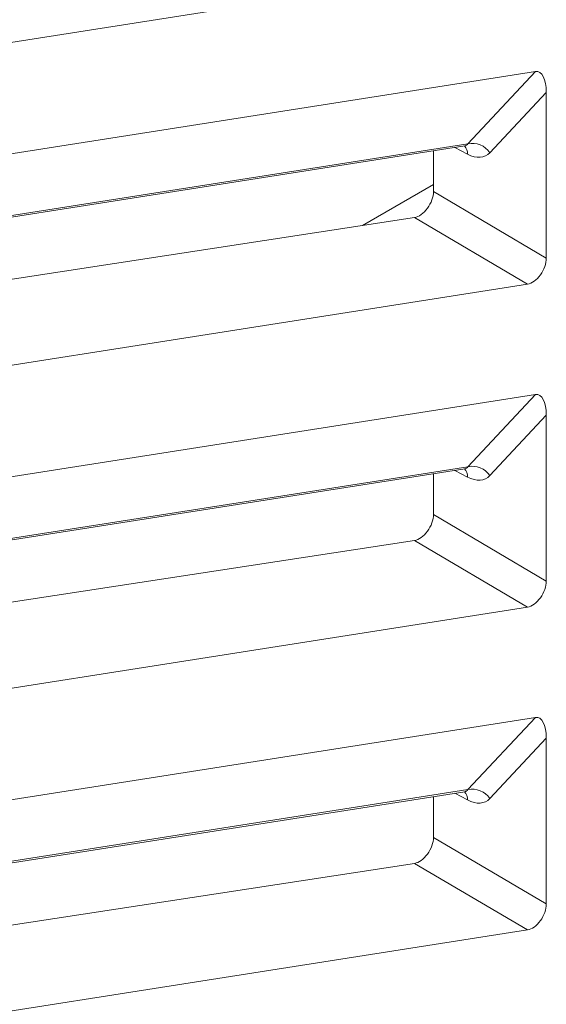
# Model space of a CAD drawing. Header units: millimetres. Extents: x -420 to 420, y -297 to 297.
# Tile 152 of 203: x 247 to 255, y 53 to 68. Entities that reach past the tile are written whole.
import ezdxf

# ---------------------------------------------------------------- set-up
doc = ezdxf.new("R2010")
doc.units = ezdxf.units.MM
doc.header["$MEASUREMENT"] = 0
doc.layers.add('layer 1', color=7, linetype='Continuous')

msp = doc.modelspace()

# ---------------------------------------------------------------- linework, layer by layer
at = {"layer": 'layer 1', "lineweight": 9}
for points in [[(241.368, 66.8212), (241.368, 66.8212), (255.0863, 68.9748), (255.0863, 68.9748)], [(241.8971, 65.2126), (241.8971, 65.2126), (255.2063, 67.302), (255.2063, 67.302)], [(254.1813, 66.2054), (254.1813, 66.2054), (255.2063, 67.302), (255.2063, 67.302)], [(255.3709, 66.9862), (255.3709, 67.1862), (255.3027, 67.3172), (255.2063, 67.302)], [(255.3709, 66.9862), (255.3709, 67.1862), (255.3027, 67.3172), (255.2063, 67.302)], [(255.3709, 66.9862), (255.3709, 67.1862), (255.3027, 67.3172), (255.2063, 67.302)], [(255.3709, 66.9862), (255.3709, 67.1862), (255.3027, 67.3172), (255.2063, 67.302)], [(255.3709, 66.9862), (255.3709, 67.1862), (255.3027, 67.3172), (255.2063, 67.302)], [(255.3709, 66.9862), (255.3709, 67.1862), (255.3027, 67.3172), (255.2063, 67.302)], [(255.3709, 66.9862), (255.3709, 67.1862), (255.3027, 67.3172), (255.2063, 67.302)], [(255.3709, 66.9862), (255.3709, 67.1862), (255.3027, 67.3172), (255.2063, 67.302)], [(255.3709, 66.9862), (255.3709, 67.1862), (255.3027, 67.3172), (255.2063, 67.302)], [(255.3709, 66.9862), (255.3709, 67.1862), (255.3027, 67.3172), (255.2063, 67.302)], [(255.3709, 66.9862), (255.3709, 67.1862), (255.3027, 67.3172), (255.2063, 67.302)], [(255.3709, 66.9862), (255.3709, 67.1862), (255.3027, 67.3172), (255.2063, 67.302)], [(255.3709, 66.9862), (255.3709, 67.1862), (255.3027, 67.3172), (255.2063, 67.302)], [(255.3709, 66.9862), (255.3709, 67.1862), (255.3027, 67.3172), (255.2063, 67.302)], [(255.3709, 66.9862), (255.3709, 67.1862), (255.3027, 67.3172), (255.2063, 67.302)], [(255.3709, 66.9862), (255.3709, 67.1862), (255.3027, 67.3172), (255.2063, 67.302)], [(255.3709, 66.9862), (255.3709, 67.1862), (255.3027, 67.3172), (255.2063, 67.302)], [(255.3709, 66.9862), (255.3709, 67.1862), (255.3027, 67.3172), (255.2063, 67.302)], [(255.3709, 66.9862), (255.3709, 67.1862), (255.3027, 67.317), (255.2063, 67.302)], [(255.3709, 66.9862), (255.3709, 67.1862), (255.3027, 67.317), (255.2063, 67.302)], [(255.3709, 66.9862), (255.3709, 67.1862), (255.3027, 67.317), (255.2063, 67.302)], [(255.2063, 67.302), (255.2063, 67.302), (255.2063, 67.302), (255.2063, 67.302)], [(255.3709, 66.9862), (255.3709, 66.9862), (254.5157, 66.0712), (254.5157, 66.0712)], [(255.3709, 64.4699), (255.3709, 64.4699), (255.3709, 66.9862), (255.3709, 66.9862)], [(255.3709, 66.9862), (255.3709, 66.9862), (255.3709, 66.9862), (255.3709, 66.9862)], [(241.2702, 64.1783), (241.2702, 64.1783), (254.1813, 66.2054), (254.1813, 66.2054)], [(254.1353, 66.1744), (254.1557, 66.1776), (254.1715, 66.188), (254.1813, 66.2054)], [(254.1353, 66.1744), (254.1557, 66.1776), (254.1715, 66.188), (254.1813, 66.2054)], [(254.1353, 66.1744), (254.1557, 66.1776), (254.1715, 66.188), (254.1813, 66.2054)], [(254.1353, 66.1744), (254.1557, 66.1776), (254.1715, 66.188), (254.1813, 66.2054)], [(254.1353, 66.1744), (254.1557, 66.1776), (254.1715, 66.188), (254.1813, 66.2052)], [(254.1353, 66.1744), (254.1557, 66.1776), (254.1715, 66.188), (254.1813, 66.2052)], [(254.1353, 66.1744), (254.1557, 66.1776), (254.1715, 66.188), (254.1813, 66.2052)], [(254.1353, 66.1744), (254.1557, 66.1776), (254.1715, 66.188), (254.1813, 66.2052)], [(254.1353, 66.1744), (254.1557, 66.1776), (254.1715, 66.188), (254.1813, 66.2052)], [(254.1353, 66.1742), (254.1557, 66.1776), (254.1715, 66.188), (254.1813, 66.2052)], [(254.1353, 66.1742), (254.1557, 66.1776), (254.1715, 66.188), (254.1813, 66.2052)], [(254.1353, 66.1742), (254.1557, 66.1776), (254.1715, 66.188), (254.1813, 66.2052)], [(254.1353, 66.1742), (254.1557, 66.1776), (254.1715, 66.188), (254.1813, 66.2052)], [(254.1353, 66.1742), (254.1557, 66.1776), (254.1715, 66.188), (254.1813, 66.2052)], [(254.1353, 66.1742), (254.1557, 66.1776), (254.1715, 66.188), (254.1813, 66.2052)], [(254.1353, 66.1742), (254.1557, 66.1776), (254.1715, 66.188), (254.1813, 66.2052)], [(254.1353, 66.1742), (254.1557, 66.1776), (254.1715, 66.188), (254.1813, 66.2052)], [(254.1353, 66.1742), (254.1557, 66.1776), (254.1715, 66.188), (254.1813, 66.2052)], [(254.1353, 66.1742), (254.1557, 66.1774), (254.1715, 66.188), (254.1813, 66.2052)], [(254.1353, 66.1742), (254.1557, 66.1774), (254.1715, 66.188), (254.1813, 66.2052)], [(254.1353, 66.1742), (254.1557, 66.1774), (254.1715, 66.188), (254.1813, 66.2052)], [(254.5157, 66.0712), (254.4413, 66.179), (254.3095, 66.2318), (254.1813, 66.2054)], [(254.1813, 66.2054), (254.1813, 66.2054), (254.1813, 66.2052), (254.1813, 66.2052)], [(241.266, 64.1539), (241.266, 64.1539), (254.1353, 66.1744), (254.1353, 66.1744)], [(253.6585, 66.0994), (253.6585, 66.0994), (253.6585, 65.4802), (253.6585, 65.4802)], [(254.1763, 66.0484), (254.1763, 66.0484), (253.9827, 66.1504), (253.9827, 66.1504)], [(254.1763, 66.0484), (254.1789, 66.0946), (254.1623, 66.14), (254.1303, 66.1736)], [(254.1353, 66.1744), (254.1353, 66.1744), (254.1353, 66.1742), (254.1353, 66.1742)], [(254.1763, 66.0484), (254.3107, 65.9774), (254.4361, 65.9858), (254.5157, 66.0712)], [(254.1763, 66.0484), (254.3107, 65.9774), (254.4361, 65.9858), (254.5157, 66.071)], [(254.1763, 66.0484), (254.3107, 65.9774), (254.4361, 65.9858), (254.5157, 66.071)], [(254.1763, 66.0484), (254.3107, 65.9774), (254.4361, 65.9858), (254.5157, 66.071)], [(254.1763, 66.0484), (254.3107, 65.9774), (254.4361, 65.9858), (254.5157, 66.071)], [(254.1763, 66.0484), (254.3107, 65.9774), (254.4361, 65.9858), (254.5157, 66.071)], [(254.1763, 66.0484), (254.3107, 65.9774), (254.4361, 65.9858), (254.5157, 66.071)], [(254.1763, 66.0482), (254.3107, 65.9774), (254.4361, 65.9858), (254.5157, 66.071)], [(254.1763, 66.0482), (254.3107, 65.9774), (254.4361, 65.9858), (254.5157, 66.071)], [(254.1763, 66.0482), (254.3107, 65.9774), (254.4361, 65.9858), (254.5157, 66.071)], [(254.1763, 66.0482), (254.3107, 65.9774), (254.4361, 65.9858), (254.5157, 66.071)], [(254.1763, 66.0482), (254.3107, 65.9774), (254.4361, 65.9858), (254.5157, 66.071)], [(254.1763, 66.0482), (254.3107, 65.9774), (254.4361, 65.9858), (254.5157, 66.071)], [(254.1763, 66.0482), (254.3107, 65.9774), (254.4361, 65.9858), (254.5157, 66.071)], [(254.1763, 66.0482), (254.3107, 65.9774), (254.4361, 65.9858), (254.5157, 66.071)], [(254.1763, 66.0482), (254.3107, 65.9774), (254.4361, 65.9858), (254.5157, 66.071)], [(254.1763, 66.0482), (254.3107, 65.9774), (254.4361, 65.9858), (254.5157, 66.071)], [(254.1763, 66.0482), (254.3107, 65.9774), (254.4361, 65.9858), (254.5157, 66.071)], [(254.1763, 66.0482), (254.3107, 65.9774), (254.4361, 65.9858), (254.5157, 66.071)], [(254.1763, 66.0482), (254.3107, 65.9774), (254.4361, 65.9858), (254.5157, 66.071)], [(254.1763, 66.0482), (254.3107, 65.9774), (254.4361, 65.9858), (254.5157, 66.071)], [(254.1763, 66.0484), (254.1763, 66.0484), (254.1763, 66.0482), (254.1763, 66.0482)], [(254.5157, 66.0712), (254.5157, 66.0712), (254.5157, 66.071), (254.5157, 66.071)], [(253.6585, 65.587), (253.6585, 65.587), (252.5825, 64.9657), (252.5825, 64.9657)], [(253.6585, 65.4802), (253.6585, 65.4802), (255.3709, 64.4699), (255.3709, 64.4699)], [(253.6585, 65.4802), (253.6585, 65.4802), (253.6585, 65.4802), (253.6585, 65.4802)], [(253.5675, 65.2276), (253.5675, 65.2276), (253.5675, 65.2276), (253.5675, 65.2276)], [(253.3723, 65.0865), (253.3723, 65.0865), (241.2286, 63.2287), (241.2286, 63.2287)], [(255.0863, 64.0755), (255.0863, 64.0755), (253.3723, 65.0865), (253.3723, 65.0865)], [(253.3723, 65.0865), (253.3723, 65.0865), (253.3723, 65.0865), (253.3723, 65.0865)], [(255.3709, 64.4699), (255.3709, 64.4699), (255.3709, 64.4697), (255.3709, 64.4697)], [(255.2805, 64.2171), (255.2805, 64.2171), (255.2805, 64.2169), (255.2805, 64.2169)], [(241.368, 61.9219), (241.368, 61.9219), (255.0863, 64.0755), (255.0863, 64.0755)], [(255.0863, 64.0755), (255.0863, 64.0755), (255.0863, 64.0753), (255.0863, 64.0753)], [(241.8971, 60.3133), (241.8971, 60.3133), (255.2063, 62.4027), (255.2063, 62.4027)], [(254.1813, 61.3059), (254.1813, 61.3059), (255.2063, 62.4027), (255.2063, 62.4027)], [(255.3709, 62.0869), (255.3709, 62.2869), (255.3027, 62.4179), (255.2063, 62.4027)], [(255.3709, 62.0869), (255.3709, 62.2869), (255.3027, 62.4179), (255.2063, 62.4027)], [(255.3709, 62.0869), (255.3709, 62.2869), (255.3027, 62.4179), (255.2063, 62.4027)], [(255.3709, 62.0869), (255.3709, 62.2869), (255.3027, 62.4179), (255.2063, 62.4027)], [(255.3709, 62.0869), (255.3709, 62.2869), (255.3027, 62.4179), (255.2063, 62.4027)], [(255.3709, 62.0869), (255.3709, 62.2869), (255.3027, 62.4177), (255.2063, 62.4027)], [(255.3709, 62.0869), (255.3709, 62.2869), (255.3027, 62.4177), (255.2063, 62.4027)], [(255.3709, 62.0869), (255.3709, 62.2869), (255.3027, 62.4177), (255.2063, 62.4027)], [(255.3709, 62.0869), (255.3709, 62.2869), (255.3027, 62.4177), (255.2063, 62.4027)], [(255.3709, 62.0869), (255.3709, 62.2867), (255.3027, 62.4177), (255.2063, 62.4027)], [(255.3709, 62.0869), (255.3709, 62.2867), (255.3027, 62.4177), (255.2063, 62.4027)], [(255.3709, 62.0869), (255.3709, 62.2867), (255.3027, 62.4177), (255.2063, 62.4027)], [(255.3709, 62.0869), (255.3709, 62.2867), (255.3027, 62.4177), (255.2063, 62.4027)], [(255.3709, 62.0869), (255.3709, 62.2867), (255.3027, 62.4177), (255.2063, 62.4027)], [(255.3709, 62.0869), (255.3709, 62.2867), (255.3027, 62.4177), (255.2063, 62.4027)], [(255.3709, 62.0869), (255.3709, 62.2867), (255.3027, 62.4177), (255.2063, 62.4027)], [(255.3709, 62.0869), (255.3709, 62.2867), (255.3027, 62.4177), (255.2063, 62.4027)], [(255.3709, 62.0869), (255.3709, 62.2867), (255.3027, 62.4177), (255.2063, 62.4027)], [(255.3709, 62.0869), (255.3709, 62.2867), (255.3027, 62.4177), (255.2063, 62.4027)], [(255.3709, 62.0869), (255.3709, 62.2867), (255.3027, 62.4177), (255.2063, 62.4027)], [(255.3709, 62.0869), (255.3709, 62.2867), (255.3027, 62.4177), (255.2063, 62.4027)], [(255.2063, 62.4027), (255.2063, 62.4027), (255.2063, 62.4027), (255.2063, 62.4027)], [(255.3709, 62.0869), (255.3709, 62.0869), (254.5157, 61.1717), (254.5157, 61.1717)], [(255.3709, 59.5706), (255.3709, 59.5706), (255.3709, 62.0869), (255.3709, 62.0869)], [(255.3709, 62.0869), (255.3709, 62.0869), (255.3709, 62.0869), (255.3709, 62.0869)], [(241.266, 59.2546), (241.266, 59.2546), (254.1353, 61.2749), (254.1353, 61.2749)], [(241.2702, 59.279), (241.2702, 59.279), (254.1813, 61.3059), (254.1813, 61.3059)], [(254.1763, 61.1489), (254.1789, 61.1953), (254.1623, 61.2405), (254.1303, 61.2743)], [(254.1353, 61.2749), (254.1557, 61.2783), (254.1715, 61.2887), (254.1813, 61.3059)], [(254.1353, 61.2749), (254.1557, 61.2783), (254.1715, 61.2887), (254.1813, 61.3059)], [(254.1353, 61.2749), (254.1557, 61.2783), (254.1715, 61.2887), (254.1813, 61.3059)], [(254.1353, 61.2749), (254.1557, 61.2783), (254.1715, 61.2887), (254.1813, 61.3059)], [(254.1353, 61.2749), (254.1557, 61.2781), (254.1715, 61.2887), (254.1813, 61.3059)], [(254.1353, 61.2749), (254.1557, 61.2781), (254.1715, 61.2887), (254.1813, 61.3059)], [(254.1353, 61.2749), (254.1557, 61.2781), (254.1715, 61.2887), (254.1813, 61.3059)], [(254.1353, 61.2749), (254.1557, 61.2781), (254.1715, 61.2887), (254.1813, 61.3059)], [(254.1353, 61.2749), (254.1557, 61.2781), (254.1715, 61.2887), (254.1813, 61.3059)], [(254.1353, 61.2749), (254.1557, 61.2781), (254.1715, 61.2887), (254.1813, 61.3059)], [(254.1353, 61.2749), (254.1557, 61.2781), (254.1715, 61.2887), (254.1813, 61.3059)], [(254.1353, 61.2749), (254.1557, 61.2781), (254.1715, 61.2887), (254.1813, 61.3059)], [(254.1353, 61.2749), (254.1557, 61.2781), (254.1715, 61.2887), (254.1813, 61.3059)], [(254.1353, 61.2749), (254.1557, 61.2781), (254.1715, 61.2887), (254.1813, 61.3059)], [(254.1353, 61.2749), (254.1557, 61.2781), (254.1715, 61.2887), (254.1813, 61.3059)], [(254.1353, 61.2749), (254.1557, 61.2781), (254.1715, 61.2887), (254.1813, 61.3059)], [(254.1353, 61.2749), (254.1557, 61.2781), (254.1715, 61.2887), (254.1813, 61.3059)], [(254.1353, 61.2749), (254.1557, 61.2781), (254.1715, 61.2887), (254.1813, 61.3059)], [(254.1353, 61.2749), (254.1557, 61.2781), (254.1715, 61.2887), (254.1813, 61.3059)], [(254.1353, 61.2749), (254.1557, 61.2781), (254.1715, 61.2887), (254.1813, 61.3059)], [(254.1353, 61.2749), (254.1557, 61.2781), (254.1715, 61.2887), (254.1813, 61.3059)], [(254.1353, 61.2749), (254.1353, 61.2749), (254.1353, 61.2749), (254.1353, 61.2749)], [(254.5157, 61.1717), (254.4413, 61.2797), (254.3095, 61.3325), (254.1813, 61.3059)], [(254.1813, 61.3059), (254.1813, 61.3059), (254.1813, 61.3059), (254.1813, 61.3059)], [(253.6585, 61.2001), (253.6585, 61.2001), (253.6585, 60.5809), (253.6585, 60.5809)], [(254.1763, 61.1489), (254.1763, 61.1489), (253.9827, 61.2511), (253.9827, 61.2511)], [(254.1763, 61.1489), (254.3107, 61.0781), (254.4361, 61.0865), (254.5157, 61.1717)], [(254.1763, 61.1489), (254.3107, 61.0781), (254.4361, 61.0865), (254.5157, 61.1717)], [(254.1763, 61.1489), (254.3107, 61.0781), (254.4361, 61.0865), (254.5157, 61.1717)], [(254.1763, 61.1489), (254.3107, 61.0781), (254.4361, 61.0865), (254.5157, 61.1717)], [(254.1763, 61.1489), (254.3107, 61.0781), (254.4361, 61.0865), (254.5157, 61.1717)], [(254.1763, 61.1489), (254.3107, 61.0781), (254.4361, 61.0865), (254.5157, 61.1717)], [(254.1763, 61.1489), (254.3107, 61.0781), (254.4361, 61.0865), (254.5157, 61.1717)], [(254.1763, 61.1489), (254.3107, 61.0781), (254.4361, 61.0865), (254.5157, 61.1717)], [(254.1763, 61.1489), (254.3107, 61.0781), (254.4361, 61.0865), (254.5157, 61.1717)], [(254.1763, 61.1489), (254.3107, 61.0781), (254.4361, 61.0865), (254.5157, 61.1717)], [(254.1763, 61.1489), (254.3107, 61.0781), (254.4361, 61.0865), (254.5157, 61.1717)], [(254.1763, 61.1489), (254.3107, 61.0781), (254.4361, 61.0865), (254.5157, 61.1717)], [(254.1763, 61.1489), (254.3107, 61.0781), (254.4361, 61.0865), (254.5157, 61.1717)], [(254.1763, 61.1489), (254.3107, 61.0781), (254.4361, 61.0865), (254.5157, 61.1717)], [(254.1763, 61.1489), (254.3107, 61.0781), (254.4361, 61.0865), (254.5157, 61.1717)], [(254.1763, 61.1489), (254.3107, 61.0781), (254.4361, 61.0865), (254.5157, 61.1717)], [(254.1763, 61.1489), (254.3107, 61.0781), (254.4361, 61.0865), (254.5157, 61.1717)], [(254.1763, 61.1489), (254.3107, 61.0781), (254.4361, 61.0865), (254.5157, 61.1717)], [(254.1763, 61.1489), (254.3107, 61.0781), (254.4361, 61.0865), (254.5157, 61.1717)], [(254.1763, 61.1489), (254.3107, 61.0781), (254.4361, 61.0865), (254.5157, 61.1717)], [(254.1763, 61.1489), (254.3107, 61.0781), (254.4361, 61.0865), (254.5157, 61.1717)], [(254.1763, 61.1489), (254.1763, 61.1489), (254.1763, 61.1489), (254.1763, 61.1489)], [(254.5157, 61.1717), (254.5157, 61.1717), (254.5157, 61.1717), (254.5157, 61.1717)], [(253.6585, 60.5809), (253.6585, 60.5809), (255.3709, 59.5706), (255.3709, 59.5706)], [(253.6585, 60.5809), (253.6585, 60.5809), (253.6585, 60.5807), (253.6585, 60.5807)], [(253.5675, 60.3283), (253.5675, 60.3283), (253.5675, 60.3283), (253.5675, 60.3283)], [(253.3723, 60.1873), (253.3723, 60.1873), (241.2286, 58.3294), (241.2286, 58.3294)], [(255.0863, 59.1762), (255.0863, 59.1762), (253.3723, 60.1873), (253.3723, 60.1873)], [(253.3723, 60.1873), (253.3723, 60.1873), (253.3723, 60.1873), (253.3723, 60.1873)], [(255.3709, 59.5706), (255.3709, 59.5706), (255.3709, 59.5704), (255.3709, 59.5704)], [(255.2805, 59.3176), (255.2805, 59.3176), (255.2805, 59.3176), (255.2805, 59.3176)], [(241.368, 57.0226), (241.368, 57.0226), (255.0863, 59.1762), (255.0863, 59.1762)], [(255.0863, 59.1762), (255.0863, 59.1762), (255.0863, 59.176), (255.0863, 59.176)], [(255.3709, 57.1876), (255.3709, 57.3874), (255.3027, 57.5184), (255.2063, 57.5034)], [(255.3709, 57.1876), (255.3709, 57.3874), (255.3027, 57.5184), (255.2063, 57.5034)], [(255.3709, 57.1876), (255.3709, 57.3874), (255.3027, 57.5184), (255.2063, 57.5034)], [(255.3709, 57.1876), (255.3709, 57.3874), (255.3027, 57.5184), (255.2063, 57.5034)], [(255.3709, 57.1876), (255.3709, 57.3874), (255.3027, 57.5184), (255.2063, 57.5034)], [(255.3709, 57.1876), (255.3709, 57.3874), (255.3027, 57.5184), (255.2063, 57.5034)], [(255.3709, 57.1876), (255.3709, 57.3874), (255.3027, 57.5184), (255.2063, 57.5034)], [(255.3709, 57.1876), (255.3709, 57.3874), (255.3027, 57.5184), (255.2063, 57.5034)], [(255.3709, 57.1876), (255.3709, 57.3874), (255.3027, 57.5184), (255.2063, 57.5034)], [(255.3709, 57.1876), (255.3709, 57.3874), (255.3027, 57.5184), (255.2063, 57.5034)], [(255.3709, 57.1876), (255.3709, 57.3874), (255.3027, 57.5184), (255.2063, 57.5034)], [(255.3709, 57.1876), (255.3709, 57.3874), (255.3027, 57.5184), (255.2063, 57.5032)], [(255.3709, 57.1876), (255.3709, 57.3874), (255.3027, 57.5184), (255.2063, 57.5032)], [(255.3709, 57.1876), (255.3709, 57.3874), (255.3027, 57.5184), (255.2063, 57.5032)], [(255.3709, 57.1876), (255.3709, 57.3874), (255.3027, 57.5184), (255.2063, 57.5032)], [(255.3709, 57.1876), (255.3709, 57.3874), (255.3027, 57.5184), (255.2063, 57.5032)], [(255.3709, 57.1876), (255.3709, 57.3874), (255.3027, 57.5184), (255.2063, 57.5032)], [(255.3709, 57.1876), (255.3709, 57.3874), (255.3027, 57.5184), (255.2063, 57.5032)], [(255.3709, 57.1874), (255.3709, 57.3874), (255.3027, 57.5184), (255.2063, 57.5032)], [(255.3709, 57.1874), (255.3709, 57.3874), (255.3027, 57.5184), (255.2063, 57.5032)], [(255.3709, 57.1874), (255.3709, 57.3874), (255.3027, 57.5184), (255.2063, 57.5032)], [(241.8971, 55.414), (241.8971, 55.414), (255.2063, 57.5034), (255.2063, 57.5034)], [(254.1813, 56.4066), (254.1813, 56.4066), (255.2063, 57.5034), (255.2063, 57.5034)], [(255.2063, 57.5034), (255.2063, 57.5034), (255.2063, 57.5032), (255.2063, 57.5032)], [(255.3709, 57.1876), (255.3709, 57.1876), (254.5157, 56.2724), (254.5157, 56.2724)], [(255.3709, 54.6712), (255.3709, 54.6712), (255.3709, 57.1876), (255.3709, 57.1876)], [(255.3709, 57.1876), (255.3709, 57.1876), (255.3709, 57.1874), (255.3709, 57.1874)], [(241.266, 54.3553), (241.266, 54.3553), (254.1353, 56.3756), (254.1353, 56.3756)], [(241.2702, 54.3797), (241.2702, 54.3797), (254.1813, 56.4066), (254.1813, 56.4066)], [(254.1763, 56.2496), (254.1763, 56.2496), (253.9827, 56.3516), (253.9827, 56.3516)], [(254.1763, 56.2496), (254.1789, 56.296), (254.1623, 56.3412), (254.1303, 56.3748)], [(254.1353, 56.3756), (254.1557, 56.3788), (254.1715, 56.3894), (254.1813, 56.4066)], [(254.1353, 56.3756), (254.1557, 56.3788), (254.1715, 56.3894), (254.1813, 56.4066)], [(254.1353, 56.3756), (254.1557, 56.3788), (254.1715, 56.3894), (254.1813, 56.4066)], [(254.1353, 56.3756), (254.1557, 56.3788), (254.1715, 56.3894), (254.1813, 56.4066)], [(254.1353, 56.3756), (254.1557, 56.3788), (254.1715, 56.3894), (254.1813, 56.4066)], [(254.1353, 56.3756), (254.1557, 56.3788), (254.1715, 56.3894), (254.1813, 56.4066)], [(254.1353, 56.3756), (254.1557, 56.3788), (254.1715, 56.3894), (254.1813, 56.4066)], [(254.1353, 56.3756), (254.1557, 56.3788), (254.1715, 56.3894), (254.1813, 56.4066)], [(254.1353, 56.3756), (254.1557, 56.3788), (254.1715, 56.3894), (254.1813, 56.4066)], [(254.1353, 56.3756), (254.1557, 56.3788), (254.1715, 56.3894), (254.1813, 56.4066)], [(254.1353, 56.3756), (254.1557, 56.3788), (254.1715, 56.3894), (254.1813, 56.4066)], [(254.1353, 56.3756), (254.1557, 56.3788), (254.1715, 56.3894), (254.1813, 56.4066)], [(254.1353, 56.3756), (254.1557, 56.3788), (254.1715, 56.3894), (254.1813, 56.4066)], [(254.1353, 56.3756), (254.1557, 56.3788), (254.1715, 56.3894), (254.1813, 56.4066)], [(254.1353, 56.3756), (254.1557, 56.3788), (254.1715, 56.3894), (254.1813, 56.4066)], [(254.1353, 56.3756), (254.1557, 56.3788), (254.1715, 56.3894), (254.1813, 56.4066)], [(254.1353, 56.3756), (254.1557, 56.3788), (254.1715, 56.3894), (254.1813, 56.4066)], [(254.1353, 56.3756), (254.1557, 56.3788), (254.1715, 56.3894), (254.1813, 56.4066)], [(254.1353, 56.3756), (254.1557, 56.3788), (254.1715, 56.3894), (254.1813, 56.4066)], [(254.1353, 56.3756), (254.1557, 56.3788), (254.1715, 56.3894), (254.1813, 56.4066)], [(254.1353, 56.3756), (254.1557, 56.3788), (254.1715, 56.3894), (254.1813, 56.4066)], [(254.1353, 56.3756), (254.1353, 56.3756), (254.1353, 56.3756), (254.1353, 56.3756)], [(254.5157, 56.2724), (254.4413, 56.3802), (254.3095, 56.4332), (254.1813, 56.4066)], [(254.1813, 56.4066), (254.1813, 56.4066), (254.1813, 56.4066), (254.1813, 56.4066)], [(253.6585, 56.3008), (253.6585, 56.3008), (253.6585, 55.6814), (253.6585, 55.6814)], [(254.1763, 56.2496), (254.3107, 56.1788), (254.4361, 56.1872), (254.5157, 56.2724)], [(254.1763, 56.2496), (254.3107, 56.1788), (254.4361, 56.1872), (254.5157, 56.2724)], [(254.1763, 56.2496), (254.3107, 56.1788), (254.4361, 56.1872), (254.5157, 56.2724)], [(254.1763, 56.2496), (254.3107, 56.1788), (254.4361, 56.1872), (254.5157, 56.2724)], [(254.1763, 56.2496), (254.3107, 56.1788), (254.4361, 56.1872), (254.5157, 56.2724)], [(254.1763, 56.2496), (254.3107, 56.1788), (254.4361, 56.1872), (254.5157, 56.2724)], [(254.1763, 56.2496), (254.3107, 56.1788), (254.4361, 56.1872), (254.5157, 56.2724)], [(254.1763, 56.2496), (254.3107, 56.1788), (254.4361, 56.1872), (254.5157, 56.2724)], [(254.1763, 56.2496), (254.3107, 56.1788), (254.4361, 56.1872), (254.5157, 56.2724)], [(254.1763, 56.2496), (254.3107, 56.1788), (254.4361, 56.1872), (254.5157, 56.2724)], [(254.1763, 56.2496), (254.3107, 56.1788), (254.4361, 56.1872), (254.5157, 56.2724)], [(254.1763, 56.2496), (254.3107, 56.1788), (254.4361, 56.1872), (254.5157, 56.2724)], [(254.1763, 56.2496), (254.3107, 56.1788), (254.4361, 56.1872), (254.5157, 56.2724)], [(254.1763, 56.2496), (254.3107, 56.1788), (254.4361, 56.1872), (254.5157, 56.2724)], [(254.1763, 56.2496), (254.3107, 56.1788), (254.4361, 56.1872), (254.5157, 56.2724)], [(254.1763, 56.2496), (254.3107, 56.1788), (254.4361, 56.1872), (254.5157, 56.2724)], [(254.1763, 56.2496), (254.3107, 56.1788), (254.4361, 56.1872), (254.5157, 56.2724)], [(254.1763, 56.2496), (254.3107, 56.1788), (254.4361, 56.1872), (254.5157, 56.2724)], [(254.1763, 56.2496), (254.3107, 56.1786), (254.4361, 56.1872), (254.5157, 56.2724)], [(254.1763, 56.2496), (254.3107, 56.1786), (254.4361, 56.1872), (254.5157, 56.2724)], [(254.1763, 56.2496), (254.3107, 56.1786), (254.4361, 56.1872), (254.5157, 56.2724)], [(254.1763, 56.2496), (254.1763, 56.2496), (254.1763, 56.2496), (254.1763, 56.2496)], [(254.5157, 56.2724), (254.5157, 56.2724), (254.5157, 56.2724), (254.5157, 56.2724)], [(253.6585, 55.6814), (253.6585, 55.6814), (255.3709, 54.6712), (255.3709, 54.6712)], [(253.6585, 55.6814), (253.6585, 55.6814), (253.6585, 55.6814), (253.6585, 55.6814)], [(253.5675, 55.429), (253.5675, 55.429), (253.5675, 55.4288), (253.5675, 55.4288)], [(253.3723, 55.288), (253.3723, 55.288), (241.2286, 53.4299), (241.2286, 53.4299)], [(255.0863, 54.2767), (255.0863, 54.2767), (253.3723, 55.288), (253.3723, 55.288)], [(253.3723, 55.288), (253.3723, 55.288), (253.3723, 55.288), (253.3723, 55.288)], [(255.3709, 54.6712), (255.3709, 54.6712), (255.3709, 54.6712), (255.3709, 54.6712)], [(255.2805, 54.4183), (255.2805, 54.4183), (255.2805, 54.4183), (255.2805, 54.4183)], [(241.368, 52.1231), (241.368, 52.1231), (255.0863, 54.2767), (255.0863, 54.2767)], [(255.0863, 54.2767), (255.0863, 54.2767), (255.0863, 54.2767), (255.0863, 54.2767)]]:
    msp.add_open_spline(points, degree=3, dxfattribs=at)
for points in [[(254.1309, 66.1718), (254.1395, 66.1728), (254.1479, 66.1738), (254.1439, 66.175), (254.1439, 66.175), (254.1439, 66.175), (254.1439, 66.175), (254.1439, 66.175)], [(253.3723, 65.0865), (253.4377, 65.0965), (253.5105, 65.1492), (253.5675, 65.2276), (253.5675, 65.2276), (253.6245, 65.306), (253.6585, 65.4002), (253.6585, 65.4802)], [(253.3723, 65.0865), (253.4377, 65.0965), (253.5105, 65.1492), (253.5675, 65.2276), (253.5675, 65.2276), (253.6245, 65.306), (253.6585, 65.4002), (253.6585, 65.4802)], [(253.3723, 65.0865), (253.4377, 65.0965), (253.5105, 65.1492), (253.5675, 65.2276), (253.5675, 65.2276), (253.6245, 65.306), (253.6585, 65.4002), (253.6585, 65.4802)], [(253.3723, 65.0865), (253.4377, 65.0965), (253.5105, 65.1492), (253.5675, 65.2276), (253.5675, 65.2276), (253.6245, 65.306), (253.6585, 65.4002), (253.6585, 65.4802)], [(253.3723, 65.0865), (253.4377, 65.0965), (253.5105, 65.1492), (253.5675, 65.2276), (253.5675, 65.2276), (253.6245, 65.306), (253.6585, 65.4002), (253.6585, 65.4802)], [(253.3723, 65.0865), (253.4377, 65.0965), (253.5105, 65.1492), (253.5675, 65.2276), (253.5675, 65.2276), (253.6245, 65.306), (253.6585, 65.4002), (253.6585, 65.4802)], [(253.3723, 65.0865), (253.4377, 65.0965), (253.5105, 65.1492), (253.5675, 65.2276), (253.5675, 65.2276), (253.6245, 65.306), (253.6585, 65.4002), (253.6585, 65.4802)], [(253.3723, 65.0865), (253.4377, 65.0965), (253.5105, 65.1492), (253.5675, 65.2276), (253.5675, 65.2276), (253.6245, 65.306), (253.6585, 65.4002), (253.6585, 65.4802)], [(253.3723, 65.0865), (253.4377, 65.0965), (253.5105, 65.1492), (253.5675, 65.2276), (253.5675, 65.2276), (253.6245, 65.306), (253.6585, 65.4002), (253.6585, 65.4802)], [(253.3723, 65.0865), (253.4377, 65.0965), (253.5105, 65.1492), (253.5675, 65.2276), (253.5675, 65.2276), (253.6245, 65.306), (253.6585, 65.4002), (253.6585, 65.4802)], [(253.3723, 65.0865), (253.4377, 65.0965), (253.5105, 65.1492), (253.5675, 65.2276), (253.5675, 65.2276), (253.6245, 65.306), (253.6585, 65.4002), (253.6585, 65.4802)], [(253.3723, 65.0865), (253.4377, 65.0965), (253.5105, 65.1492), (253.5675, 65.2276), (253.5675, 65.2276), (253.6245, 65.306), (253.6585, 65.4002), (253.6585, 65.4802)], [(253.3723, 65.0865), (253.4377, 65.0965), (253.5105, 65.1492), (253.5675, 65.2276), (253.5675, 65.2276), (253.6245, 65.306), (253.6585, 65.4002), (253.6585, 65.4802)], [(253.3723, 65.0865), (253.4377, 65.0965), (253.5105, 65.1492), (253.5675, 65.2276), (253.5675, 65.2276), (253.6245, 65.306), (253.6585, 65.4002), (253.6585, 65.4802)], [(253.3723, 65.0865), (253.4377, 65.0965), (253.5105, 65.1492), (253.5675, 65.2276), (253.5675, 65.2276), (253.6245, 65.306), (253.6585, 65.4002), (253.6585, 65.4802)], [(253.3723, 65.0865), (253.4377, 65.0965), (253.5105, 65.1492), (253.5675, 65.2276), (253.5675, 65.2276), (253.6245, 65.306), (253.6585, 65.4002), (253.6585, 65.4802)], [(253.3723, 65.0865), (253.4377, 65.0965), (253.5105, 65.1492), (253.5675, 65.2276), (253.5675, 65.2276), (253.6245, 65.306), (253.6585, 65.4002), (253.6585, 65.4802)], [(253.3723, 65.0865), (253.4377, 65.0965), (253.5105, 65.1492), (253.5675, 65.2276), (253.5675, 65.2276), (253.6245, 65.306), (253.6585, 65.4002), (253.6585, 65.4802)], [(253.3723, 65.0865), (253.4377, 65.0965), (253.5105, 65.1492), (253.5675, 65.2276), (253.5675, 65.2276), (253.6245, 65.306), (253.6585, 65.4002), (253.6585, 65.4802)], [(253.3723, 65.0865), (253.4377, 65.0965), (253.5105, 65.1492), (253.5675, 65.2276), (253.5675, 65.2276), (253.6245, 65.306), (253.6585, 65.4002), (253.6585, 65.4802)], [(253.3723, 65.0865), (253.4377, 65.0965), (253.5105, 65.1492), (253.5675, 65.2276), (253.5675, 65.2276), (253.6245, 65.306), (253.6585, 65.4002), (253.6585, 65.4802)], [(255.0863, 64.0755), (255.1515, 64.0857), (255.2239, 64.1385), (255.2805, 64.2171), (255.2805, 64.2171), (255.3373, 64.2955), (255.3709, 64.3899), (255.3709, 64.4699)], [(255.0863, 64.0755), (255.1515, 64.0857), (255.2239, 64.1385), (255.2805, 64.2171), (255.2805, 64.2171), (255.3373, 64.2955), (255.3709, 64.3899), (255.3709, 64.4699)], [(255.0863, 64.0755), (255.1515, 64.0857), (255.2239, 64.1385), (255.2805, 64.2171), (255.2805, 64.2171), (255.3373, 64.2955), (255.3709, 64.3899), (255.3709, 64.4699)], [(255.0863, 64.0755), (255.1515, 64.0857), (255.2239, 64.1385), (255.2805, 64.2171), (255.2805, 64.2171), (255.3373, 64.2955), (255.3709, 64.3899), (255.3709, 64.4699)], [(255.0863, 64.0755), (255.1515, 64.0857), (255.2239, 64.1385), (255.2805, 64.2171), (255.2805, 64.2171), (255.3373, 64.2955), (255.3709, 64.3899), (255.3709, 64.4699)], [(255.0863, 64.0755), (255.1515, 64.0857), (255.2239, 64.1385), (255.2805, 64.2171), (255.2805, 64.2171), (255.3373, 64.2955), (255.3709, 64.3899), (255.3709, 64.4699)], [(255.0863, 64.0755), (255.1515, 64.0857), (255.2239, 64.1385), (255.2805, 64.2171), (255.2805, 64.2171), (255.3373, 64.2955), (255.3709, 64.3899), (255.3709, 64.4699)], [(255.0863, 64.0755), (255.1515, 64.0857), (255.2239, 64.1385), (255.2805, 64.2171), (255.2805, 64.2171), (255.3373, 64.2955), (255.3709, 64.3899), (255.3709, 64.4699)], [(255.0863, 64.0755), (255.1515, 64.0857), (255.2239, 64.1385), (255.2805, 64.2171), (255.2805, 64.2171), (255.3373, 64.2955), (255.3709, 64.3899), (255.3709, 64.4699)], [(255.0863, 64.0755), (255.1515, 64.0857), (255.2239, 64.1385), (255.2805, 64.2169), (255.2805, 64.2169), (255.3373, 64.2955), (255.3709, 64.3899), (255.3709, 64.4699)], [(255.0863, 64.0755), (255.1515, 64.0857), (255.2239, 64.1385), (255.2805, 64.2169), (255.2805, 64.2169), (255.3373, 64.2955), (255.3709, 64.3899), (255.3709, 64.4699)], [(255.0863, 64.0755), (255.1515, 64.0857), (255.2239, 64.1385), (255.2805, 64.2169), (255.2805, 64.2169), (255.3373, 64.2955), (255.3709, 64.3899), (255.3709, 64.4699)], [(255.0863, 64.0755), (255.1515, 64.0857), (255.2239, 64.1385), (255.2805, 64.2169), (255.2805, 64.2169), (255.3373, 64.2955), (255.3709, 64.3899), (255.3709, 64.4699)], [(255.0863, 64.0755), (255.1515, 64.0857), (255.2239, 64.1385), (255.2805, 64.2169), (255.2805, 64.2169), (255.3373, 64.2955), (255.3709, 64.3899), (255.3709, 64.4699)], [(255.0863, 64.0755), (255.1515, 64.0857), (255.2239, 64.1385), (255.2805, 64.2169), (255.2805, 64.2169), (255.3373, 64.2955), (255.3709, 64.3899), (255.3709, 64.4699)], [(255.0863, 64.0753), (255.1515, 64.0857), (255.2239, 64.1385), (255.2805, 64.2169), (255.2805, 64.2169), (255.3373, 64.2955), (255.3709, 64.3899), (255.3709, 64.4697)], [(255.0863, 64.0753), (255.1515, 64.0857), (255.2239, 64.1385), (255.2805, 64.2169), (255.2805, 64.2169), (255.3373, 64.2955), (255.3709, 64.3899), (255.3709, 64.4697)], [(255.0863, 64.0753), (255.1515, 64.0857), (255.2239, 64.1385), (255.2805, 64.2169), (255.2805, 64.2169), (255.3373, 64.2955), (255.3709, 64.3899), (255.3709, 64.4697)], [(255.0863, 64.0753), (255.1515, 64.0857), (255.2239, 64.1385), (255.2805, 64.2169), (255.2805, 64.2169), (255.3373, 64.2955), (255.3709, 64.3899), (255.3709, 64.4697)], [(255.0863, 64.0753), (255.1515, 64.0855), (255.2239, 64.1385), (255.2805, 64.2169), (255.2805, 64.2169), (255.3373, 64.2955), (255.3709, 64.3899), (255.3709, 64.4697)], [(255.0863, 64.0753), (255.1515, 64.0855), (255.2239, 64.1385), (255.2805, 64.2169), (255.2805, 64.2169), (255.3373, 64.2955), (255.3709, 64.3899), (255.3709, 64.4697)], [(254.1309, 61.2723), (254.1395, 61.2733), (254.1479, 61.2743), (254.1439, 61.2755), (254.1439, 61.2755), (254.1439, 61.2755), (254.1439, 61.2755), (254.1439, 61.2755)], [(253.3723, 60.1873), (253.4377, 60.1973), (253.5105, 60.2499), (253.5675, 60.3283), (253.5675, 60.3283), (253.6245, 60.4067), (253.6585, 60.5009), (253.6585, 60.5809)], [(253.3723, 60.1873), (253.4377, 60.1973), (253.5105, 60.2499), (253.5675, 60.3283), (253.5675, 60.3283), (253.6245, 60.4067), (253.6585, 60.5009), (253.6585, 60.5809)], [(253.3723, 60.1873), (253.4377, 60.1973), (253.5105, 60.2499), (253.5675, 60.3283), (253.5675, 60.3283), (253.6245, 60.4067), (253.6585, 60.5009), (253.6585, 60.5809)], [(253.3723, 60.1873), (253.4377, 60.1973), (253.5105, 60.2499), (253.5675, 60.3283), (253.5675, 60.3283), (253.6245, 60.4067), (253.6585, 60.5009), (253.6585, 60.5809)], [(253.3723, 60.1873), (253.4377, 60.1973), (253.5105, 60.2499), (253.5675, 60.3283), (253.5675, 60.3283), (253.6245, 60.4067), (253.6585, 60.5009), (253.6585, 60.5809)], [(253.3723, 60.1873), (253.4377, 60.1973), (253.5105, 60.2499), (253.5675, 60.3283), (253.5675, 60.3283), (253.6245, 60.4067), (253.6585, 60.5009), (253.6585, 60.5809)], [(253.3723, 60.1873), (253.4377, 60.1973), (253.5105, 60.2499), (253.5675, 60.3283), (253.5675, 60.3283), (253.6245, 60.4067), (253.6585, 60.5009), (253.6585, 60.5809)], [(253.3723, 60.1873), (253.4377, 60.1973), (253.5105, 60.2499), (253.5675, 60.3283), (253.5675, 60.3283), (253.6245, 60.4067), (253.6585, 60.5009), (253.6585, 60.5809)], [(253.3723, 60.1873), (253.4377, 60.1973), (253.5105, 60.2499), (253.5675, 60.3283), (253.5675, 60.3283), (253.6245, 60.4067), (253.6585, 60.5009), (253.6585, 60.5809)], [(253.3723, 60.1873), (253.4377, 60.1973), (253.5105, 60.2499), (253.5675, 60.3283), (253.5675, 60.3283), (253.6245, 60.4067), (253.6585, 60.5009), (253.6585, 60.5809)], [(253.3723, 60.1873), (253.4377, 60.1973), (253.5105, 60.2499), (253.5675, 60.3283), (253.5675, 60.3283), (253.6245, 60.4067), (253.6585, 60.5009), (253.6585, 60.5807)], [(253.3723, 60.1873), (253.4377, 60.1973), (253.5105, 60.2499), (253.5675, 60.3283), (253.5675, 60.3283), (253.6245, 60.4067), (253.6585, 60.5009), (253.6585, 60.5807)], [(253.3723, 60.1873), (253.4377, 60.1973), (253.5105, 60.2499), (253.5675, 60.3283), (253.5675, 60.3283), (253.6245, 60.4067), (253.6585, 60.5009), (253.6585, 60.5807)], [(253.3723, 60.1873), (253.4377, 60.1973), (253.5105, 60.2499), (253.5675, 60.3283), (253.5675, 60.3283), (253.6245, 60.4067), (253.6585, 60.5009), (253.6585, 60.5807)], [(253.3723, 60.1873), (253.4377, 60.1973), (253.5105, 60.2499), (253.5675, 60.3283), (253.5675, 60.3283), (253.6245, 60.4067), (253.6585, 60.5009), (253.6585, 60.5807)], [(253.3723, 60.1873), (253.4377, 60.1973), (253.5105, 60.2499), (253.5675, 60.3283), (253.5675, 60.3283), (253.6245, 60.4065), (253.6585, 60.5009), (253.6585, 60.5807)], [(253.3723, 60.1873), (253.4377, 60.1973), (253.5105, 60.2499), (253.5675, 60.3283), (253.5675, 60.3283), (253.6245, 60.4065), (253.6585, 60.5009), (253.6585, 60.5807)], [(253.3723, 60.1873), (253.4377, 60.1973), (253.5105, 60.2499), (253.5675, 60.3283), (253.5675, 60.3283), (253.6245, 60.4065), (253.6585, 60.5009), (253.6585, 60.5807)], [(253.3723, 60.1873), (253.4377, 60.1973), (253.5105, 60.2499), (253.5675, 60.3283), (253.5675, 60.3283), (253.6245, 60.4065), (253.6585, 60.5009), (253.6585, 60.5807)], [(253.3723, 60.1873), (253.4377, 60.1973), (253.5105, 60.2499), (253.5675, 60.3283), (253.5675, 60.3283), (253.6245, 60.4065), (253.6585, 60.5009), (253.6585, 60.5807)], [(253.3723, 60.1873), (253.4377, 60.1973), (253.5105, 60.2499), (253.5675, 60.3283), (253.5675, 60.3283), (253.6245, 60.4065), (253.6585, 60.5009), (253.6585, 60.5807)], [(255.0863, 59.1762), (255.1515, 59.1864), (255.2239, 59.2392), (255.2805, 59.3176), (255.2805, 59.3176), (255.3373, 59.3962), (255.3709, 59.4906), (255.3709, 59.5706)], [(255.0863, 59.1762), (255.1515, 59.1864), (255.2239, 59.2392), (255.2805, 59.3176), (255.2805, 59.3176), (255.3373, 59.3962), (255.3709, 59.4906), (255.3709, 59.5704)], [(255.0863, 59.176), (255.1515, 59.1864), (255.2239, 59.2392), (255.2805, 59.3176), (255.2805, 59.3176), (255.3373, 59.3962), (255.3709, 59.4906), (255.3709, 59.5704)], [(255.0863, 59.176), (255.1515, 59.1864), (255.2239, 59.2392), (255.2805, 59.3176), (255.2805, 59.3176), (255.3373, 59.3962), (255.3709, 59.4906), (255.3709, 59.5704)], [(255.0863, 59.176), (255.1515, 59.1864), (255.2239, 59.2392), (255.2805, 59.3176), (255.2805, 59.3176), (255.3373, 59.3962), (255.3709, 59.4906), (255.3709, 59.5704)], [(255.0863, 59.176), (255.1515, 59.1862), (255.2239, 59.2392), (255.2805, 59.3176), (255.2805, 59.3176), (255.3373, 59.3962), (255.3709, 59.4906), (255.3709, 59.5704)], [(255.0863, 59.176), (255.1515, 59.1862), (255.2239, 59.2392), (255.2805, 59.3176), (255.2805, 59.3176), (255.3373, 59.3962), (255.3709, 59.4906), (255.3709, 59.5704)], [(255.0863, 59.176), (255.1515, 59.1862), (255.2239, 59.2392), (255.2805, 59.3176), (255.2805, 59.3176), (255.3373, 59.3962), (255.3709, 59.4906), (255.3709, 59.5704)], [(255.0863, 59.176), (255.1515, 59.1862), (255.2239, 59.2392), (255.2805, 59.3176), (255.2805, 59.3176), (255.3373, 59.3962), (255.3709, 59.4906), (255.3709, 59.5704)], [(255.0863, 59.176), (255.1515, 59.1862), (255.2239, 59.2392), (255.2805, 59.3176), (255.2805, 59.3176), (255.3373, 59.3962), (255.3709, 59.4906), (255.3709, 59.5704)], [(255.0863, 59.176), (255.1515, 59.1862), (255.2239, 59.2392), (255.2805, 59.3176), (255.2805, 59.3176), (255.3373, 59.3962), (255.3709, 59.4906), (255.3709, 59.5704)], [(255.0863, 59.176), (255.1515, 59.1862), (255.2239, 59.2392), (255.2805, 59.3176), (255.2805, 59.3176), (255.3373, 59.3962), (255.3709, 59.4906), (255.3709, 59.5704)], [(255.0863, 59.176), (255.1515, 59.1862), (255.2239, 59.2392), (255.2805, 59.3176), (255.2805, 59.3176), (255.3373, 59.3962), (255.3709, 59.4906), (255.3709, 59.5704)], [(255.0863, 59.176), (255.1515, 59.1862), (255.2239, 59.2392), (255.2805, 59.3176), (255.2805, 59.3176), (255.3373, 59.3962), (255.3709, 59.4906), (255.3709, 59.5704)], [(255.0863, 59.176), (255.1515, 59.1862), (255.2239, 59.2392), (255.2805, 59.3176), (255.2805, 59.3176), (255.3373, 59.3962), (255.3709, 59.4906), (255.3709, 59.5704)], [(255.0863, 59.176), (255.1515, 59.1862), (255.2239, 59.2392), (255.2805, 59.3176), (255.2805, 59.3176), (255.3373, 59.3962), (255.3709, 59.4906), (255.3709, 59.5704)], [(255.0863, 59.176), (255.1515, 59.1862), (255.2239, 59.2392), (255.2805, 59.3176), (255.2805, 59.3176), (255.3373, 59.3962), (255.3709, 59.4906), (255.3709, 59.5704)], [(255.0863, 59.176), (255.1515, 59.1862), (255.2239, 59.239), (255.2805, 59.3176), (255.2805, 59.3176), (255.3373, 59.3962), (255.3709, 59.4906), (255.3709, 59.5704)], [(255.0863, 59.176), (255.1515, 59.1862), (255.2239, 59.239), (255.2805, 59.3176), (255.2805, 59.3176), (255.3373, 59.3962), (255.3709, 59.4906), (255.3709, 59.5704)], [(255.0863, 59.176), (255.1515, 59.1862), (255.2239, 59.239), (255.2805, 59.3176), (255.2805, 59.3176), (255.3373, 59.3962), (255.3709, 59.4906), (255.3709, 59.5704)], [(255.0863, 59.176), (255.1515, 59.1862), (255.2239, 59.239), (255.2805, 59.3176), (255.2805, 59.3176), (255.3373, 59.3962), (255.3709, 59.4906), (255.3709, 59.5704)], [(254.1309, 56.373), (254.1395, 56.374), (254.1479, 56.375), (254.1439, 56.3762), (254.1439, 56.3762), (254.1439, 56.3762), (254.1439, 56.3762), (254.1439, 56.3762)], [(253.3723, 55.288), (253.4377, 55.298), (253.5105, 55.3506), (253.5675, 55.429), (253.5675, 55.429), (253.6245, 55.5074), (253.6585, 55.6016), (253.6585, 55.6814)], [(253.3723, 55.288), (253.4377, 55.298), (253.5105, 55.3506), (253.5675, 55.429), (253.5675, 55.429), (253.6245, 55.5072), (253.6585, 55.6016), (253.6585, 55.6814)], [(253.3723, 55.288), (253.4377, 55.298), (253.5105, 55.3506), (253.5675, 55.429), (253.5675, 55.429), (253.6245, 55.5072), (253.6585, 55.6016), (253.6585, 55.6814)], [(253.3723, 55.288), (253.4377, 55.298), (253.5105, 55.3506), (253.5675, 55.429), (253.5675, 55.429), (253.6245, 55.5072), (253.6585, 55.6016), (253.6585, 55.6814)], [(253.3723, 55.288), (253.4377, 55.298), (253.5105, 55.3506), (253.5675, 55.429), (253.5675, 55.429), (253.6245, 55.5072), (253.6585, 55.6016), (253.6585, 55.6814)], [(253.3723, 55.288), (253.4377, 55.298), (253.5105, 55.3506), (253.5675, 55.429), (253.5675, 55.429), (253.6245, 55.5072), (253.6585, 55.6016), (253.6585, 55.6814)], [(253.3723, 55.288), (253.4377, 55.298), (253.5105, 55.3506), (253.5675, 55.429), (253.5675, 55.429), (253.6245, 55.5072), (253.6585, 55.6016), (253.6585, 55.6814)], [(253.3723, 55.288), (253.4377, 55.298), (253.5105, 55.3506), (253.5675, 55.429), (253.5675, 55.429), (253.6245, 55.5072), (253.6585, 55.6016), (253.6585, 55.6814)], [(253.3723, 55.288), (253.4377, 55.298), (253.5105, 55.3506), (253.5675, 55.429), (253.5675, 55.429), (253.6245, 55.5072), (253.6585, 55.6016), (253.6585, 55.6814)], [(253.3723, 55.288), (253.4377, 55.298), (253.5105, 55.3506), (253.5675, 55.429), (253.5675, 55.429), (253.6245, 55.5072), (253.6585, 55.6016), (253.6585, 55.6814)], [(253.3723, 55.288), (253.4377, 55.298), (253.5105, 55.3506), (253.5675, 55.429), (253.5675, 55.429), (253.6245, 55.5072), (253.6585, 55.6016), (253.6585, 55.6814)], [(253.3723, 55.288), (253.4377, 55.298), (253.5105, 55.3506), (253.5675, 55.429), (253.5675, 55.429), (253.6245, 55.5072), (253.6585, 55.6016), (253.6585, 55.6814)], [(253.3723, 55.288), (253.4377, 55.298), (253.5105, 55.3506), (253.5675, 55.429), (253.5675, 55.429), (253.6245, 55.5072), (253.6585, 55.6016), (253.6585, 55.6814)], [(253.3723, 55.288), (253.4377, 55.298), (253.5105, 55.3506), (253.5675, 55.429), (253.5675, 55.429), (253.6245, 55.5072), (253.6585, 55.6016), (253.6585, 55.6814)], [(253.3723, 55.288), (253.4377, 55.298), (253.5105, 55.3506), (253.5675, 55.429), (253.5675, 55.429), (253.6245, 55.5072), (253.6585, 55.6016), (253.6585, 55.6814)], [(253.3723, 55.288), (253.4377, 55.298), (253.5105, 55.3506), (253.5675, 55.429), (253.5675, 55.429), (253.6245, 55.5072), (253.6585, 55.6016), (253.6585, 55.6814)], [(253.3723, 55.288), (253.4377, 55.298), (253.5105, 55.3506), (253.5675, 55.429), (253.5675, 55.429), (253.6245, 55.5072), (253.6585, 55.6014), (253.6585, 55.6814)], [(253.3723, 55.288), (253.4377, 55.298), (253.5105, 55.3506), (253.5675, 55.4288), (253.5675, 55.4288), (253.6245, 55.5072), (253.6585, 55.6014), (253.6585, 55.6814)], [(253.3723, 55.288), (253.4377, 55.298), (253.5105, 55.3506), (253.5675, 55.4288), (253.5675, 55.4288), (253.6245, 55.5072), (253.6585, 55.6014), (253.6585, 55.6814)], [(253.3723, 55.288), (253.4377, 55.298), (253.5105, 55.3506), (253.5675, 55.4288), (253.5675, 55.4288), (253.6245, 55.5072), (253.6585, 55.6014), (253.6585, 55.6814)], [(253.3723, 55.288), (253.4377, 55.298), (253.5105, 55.3506), (253.5675, 55.4288), (253.5675, 55.4288), (253.6245, 55.5072), (253.6585, 55.6014), (253.6585, 55.6814)], [(255.0863, 54.2767), (255.1515, 54.2869), (255.2239, 54.3399), (255.2805, 54.4183), (255.2805, 54.4183), (255.3373, 54.4969), (255.3709, 54.5913), (255.3709, 54.6712)], [(255.0863, 54.2767), (255.1515, 54.2869), (255.2239, 54.3399), (255.2805, 54.4183), (255.2805, 54.4183), (255.3373, 54.4969), (255.3709, 54.5913), (255.3709, 54.6712)], [(255.0863, 54.2767), (255.1515, 54.2869), (255.2239, 54.3399), (255.2805, 54.4183), (255.2805, 54.4183), (255.3373, 54.4969), (255.3709, 54.5913), (255.3709, 54.6712)], [(255.0863, 54.2767), (255.1515, 54.2869), (255.2239, 54.3397), (255.2805, 54.4183), (255.2805, 54.4183), (255.3373, 54.4969), (255.3709, 54.5913), (255.3709, 54.6712)], [(255.0863, 54.2767), (255.1515, 54.2869), (255.2239, 54.3397), (255.2805, 54.4183), (255.2805, 54.4183), (255.3373, 54.4969), (255.3709, 54.5913), (255.3709, 54.6712)], [(255.0863, 54.2767), (255.1515, 54.2869), (255.2239, 54.3397), (255.2805, 54.4183), (255.2805, 54.4183), (255.3373, 54.4969), (255.3709, 54.5913), (255.3709, 54.6712)], [(255.0863, 54.2767), (255.1515, 54.2869), (255.2239, 54.3397), (255.2805, 54.4183), (255.2805, 54.4183), (255.3373, 54.4969), (255.3709, 54.5913), (255.3709, 54.6712)], [(255.0863, 54.2767), (255.1515, 54.2869), (255.2239, 54.3397), (255.2805, 54.4183), (255.2805, 54.4183), (255.3373, 54.4969), (255.3709, 54.5911), (255.3709, 54.6712)], [(255.0863, 54.2767), (255.1515, 54.2869), (255.2239, 54.3397), (255.2805, 54.4183), (255.2805, 54.4183), (255.3373, 54.4969), (255.3709, 54.5911), (255.3709, 54.6712)], [(255.0863, 54.2767), (255.1515, 54.2869), (255.2239, 54.3397), (255.2805, 54.4183), (255.2805, 54.4183), (255.3373, 54.4969), (255.3709, 54.5911), (255.3709, 54.6712)], [(255.0863, 54.2767), (255.1515, 54.2869), (255.2239, 54.3397), (255.2805, 54.4183), (255.2805, 54.4183), (255.3373, 54.4969), (255.3709, 54.5911), (255.3709, 54.6712)], [(255.0863, 54.2767), (255.1515, 54.2869), (255.2239, 54.3397), (255.2805, 54.4183), (255.2805, 54.4183), (255.3373, 54.4969), (255.3709, 54.5911), (255.3709, 54.6712)], [(255.0863, 54.2767), (255.1515, 54.2869), (255.2239, 54.3397), (255.2805, 54.4183), (255.2805, 54.4183), (255.3373, 54.4969), (255.3709, 54.5911), (255.3709, 54.6712)], [(255.0863, 54.2767), (255.1515, 54.2869), (255.2239, 54.3397), (255.2805, 54.4183), (255.2805, 54.4183), (255.3373, 54.4969), (255.3709, 54.5911), (255.3709, 54.6712)], [(255.0863, 54.2767), (255.1515, 54.2869), (255.2239, 54.3397), (255.2805, 54.4183), (255.2805, 54.4183), (255.3373, 54.4969), (255.3709, 54.5911), (255.3709, 54.6712)], [(255.0863, 54.2767), (255.1515, 54.2869), (255.2239, 54.3397), (255.2805, 54.4183), (255.2805, 54.4183), (255.3373, 54.4969), (255.3709, 54.5911), (255.3709, 54.6712)], [(255.0863, 54.2767), (255.1515, 54.2869), (255.2239, 54.3397), (255.2805, 54.4183), (255.2805, 54.4183), (255.3373, 54.4969), (255.3709, 54.5911), (255.3709, 54.6712)], [(255.0863, 54.2767), (255.1515, 54.2869), (255.2239, 54.3397), (255.2805, 54.4183), (255.2805, 54.4183), (255.3373, 54.4969), (255.3709, 54.5911), (255.3709, 54.6712)], [(255.0863, 54.2767), (255.1515, 54.2869), (255.2239, 54.3397), (255.2805, 54.4183), (255.2805, 54.4183), (255.3373, 54.4969), (255.3709, 54.5911), (255.3709, 54.6712)], [(255.0863, 54.2767), (255.1515, 54.2869), (255.2239, 54.3397), (255.2805, 54.4183), (255.2805, 54.4183), (255.3373, 54.4969), (255.3709, 54.5911), (255.3709, 54.6712)], [(255.0863, 54.2767), (255.1515, 54.2869), (255.2239, 54.3397), (255.2805, 54.4183), (255.2805, 54.4183), (255.3373, 54.4969), (255.3709, 54.5911), (255.3709, 54.6712)]]:
    msp.add_open_spline(points, degree=3, knots=[0, 0, 0, 0, 0.3333333, 0.3333333, 0.3333333, 0.3333333, 1, 1, 1, 1], dxfattribs=at)

doc.saveas('drawing.dxf')
